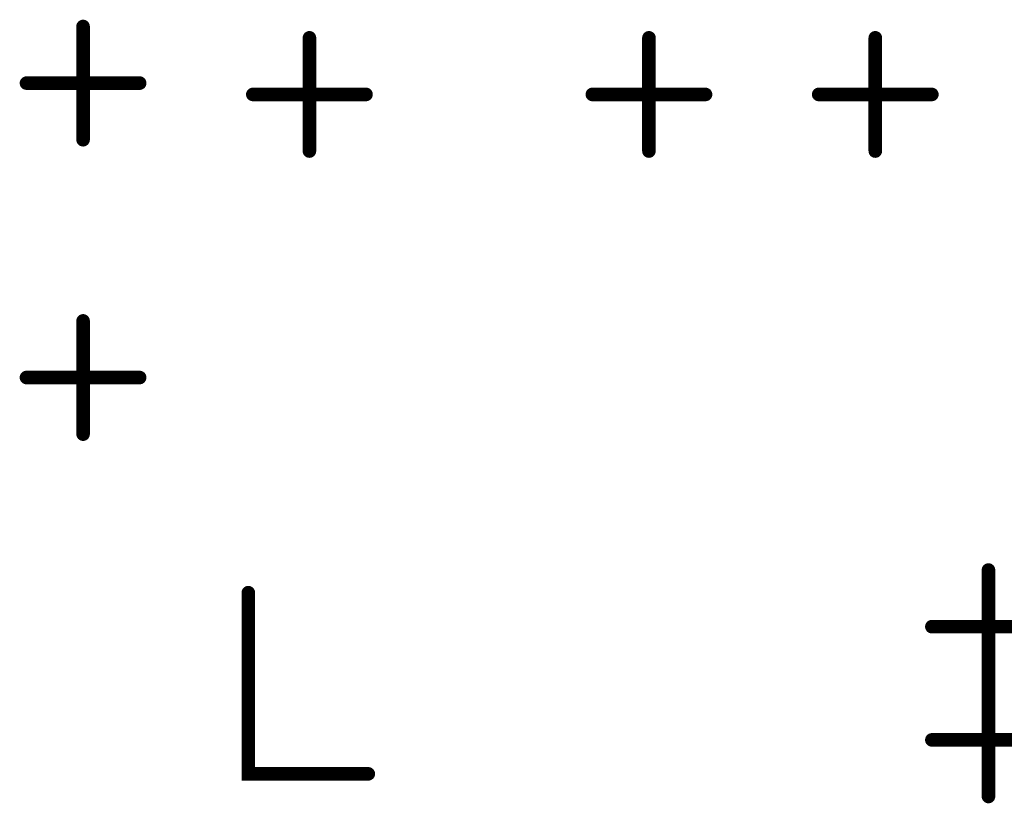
# Model space of a CAD drawing. Extents: x 28 to 61, y 24.9 to 46.
# Tile 21 of 86: x 37.927 to 38.362, y 30.432 to 30.778. Entities that reach past the tile are written whole.
import ezdxf

# ---------------------------------------------------------------- set-up
doc = ezdxf.new("R2010")
doc.units = 0
doc.layers.add('1', color=2, linetype='CONTINUOUS')

msp = doc.modelspace()

# ---------------------------------------------------------------- linework, layer by layer
at = {"layer": '1', "const_width": 0.003}
for points in [[(37.9565, 30.775, 1), (37.9535, 30.775, 1)], [(38.0565, 30.77, 1), (38.0535, 30.77, 1)], [(38.2065, 30.77, 1), (38.2035, 30.77, 1)], [(38.3065, 30.77, 1), (38.3035, 30.77, 1)], [(37.9315, 30.75, 1), (37.9285, 30.75, 1)], [(37.9815, 30.75, 1), (37.9785, 30.75, 1)], [(38.0315, 30.745, 1), (38.0285, 30.745, 1)], [(38.0815, 30.745, 1), (38.0785, 30.745, 1)], [(38.1815, 30.745, 1), (38.1785, 30.745, 1)], [(38.2315, 30.745, 1), (38.2285, 30.745, 1)], [(38.2815, 30.745, 1), (38.2785, 30.745, 1)], [(38.3315, 30.745, 1), (38.3285, 30.745, 1)], [(37.9565, 30.725, 1), (37.9535, 30.725, 1)], [(38.0565, 30.72, 1), (38.0535, 30.72, 1)], [(38.2065, 30.72, 1), (38.2035, 30.72, 1)], [(38.3065, 30.72, 1), (38.3035, 30.72, 1)], [(37.9565, 30.645, 1), (37.9535, 30.645, 1)], [(37.9315, 30.62, 1), (37.9285, 30.62, 1)], [(37.9815, 30.62, 1), (37.9785, 30.62, 1)], [(37.9565, 30.595, 1), (37.9535, 30.595, 1)], [(38.3565, 30.535, 1), (38.3535, 30.535, 1)], [(38.0295, 30.525, 1), (38.0265, 30.525, 1)], [(38.3315, 30.51, 1), (38.3285, 30.51, 1)], [(38.3565, 30.485, 1), (38.3535, 30.485, 1)], [(38.3565, 30.485, 1), (38.3535, 30.485, 1)], [(38.3315, 30.46, 1), (38.3285, 30.46, 1)], [(38.0825, 30.445, 1), (38.0795, 30.445, 1)], [(38.3565, 30.435, 1), (38.3535, 30.435, 1)]]:
    msp.add_lwpolyline(points, format="xyb", close=True, dxfattribs=at)
at = {"layer": '1', "const_width": 0.006}
for points in [[(37.955, 30.725), (37.955, 30.775)], [(38.055, 30.72), (38.055, 30.77)], [(38.205, 30.72), (38.205, 30.77)], [(38.305, 30.72), (38.305, 30.77)], [(37.93, 30.75), (37.98, 30.75)], [(38.03, 30.745), (38.08, 30.745)], [(38.18, 30.745), (38.23, 30.745)], [(38.28, 30.745), (38.33, 30.745)], [(37.955, 30.595), (37.955, 30.645)], [(37.93, 30.62), (37.98, 30.62)], [(38.355, 30.485), (38.355, 30.535)], [(38.028, 30.525), (38.028, 30.445), (38.081, 30.445)], [(38.33, 30.51), (38.38, 30.51)], [(38.355, 30.435), (38.355, 30.485)], [(38.33, 30.46), (38.38, 30.46)]]:
    msp.add_lwpolyline(points, dxfattribs=at)

doc.saveas('drawing.dxf')
